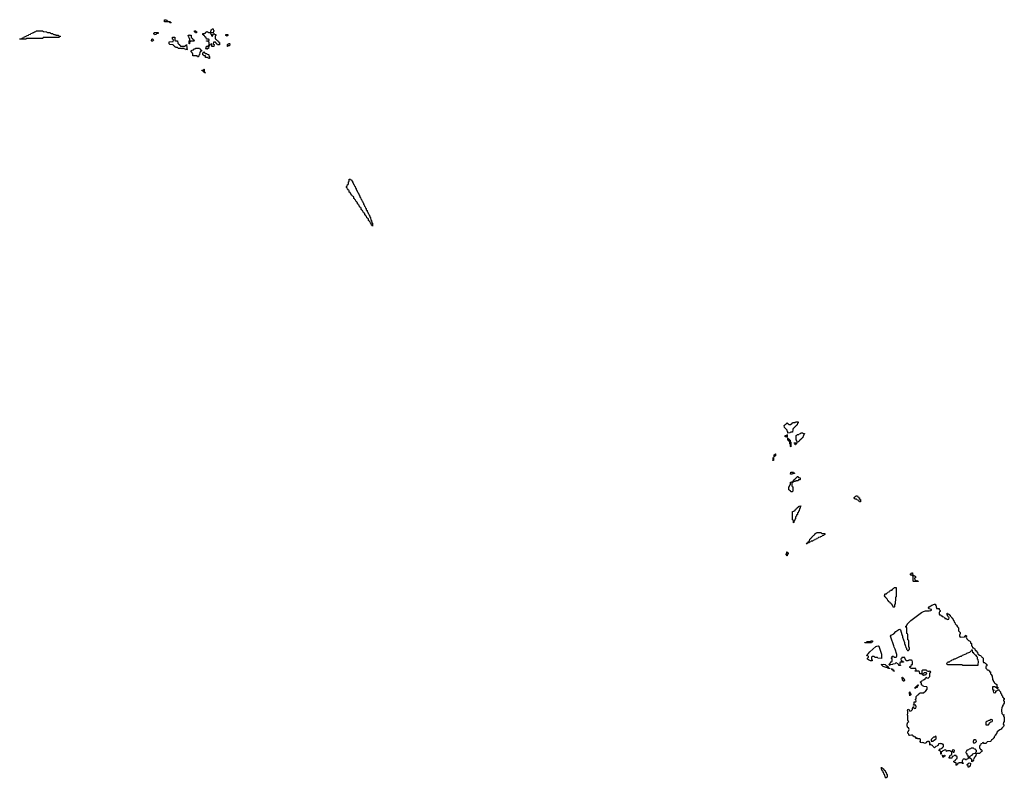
# Model space of a CAD drawing. Header units: inches. Extents: x 2710028 to 2964570, y 496606 to 722708.
# Tile 142 of 228: x 2853366 to 2874874, y 655726 to 672294. Entities that reach past the tile are written whole.
import ezdxf

# ---------------------------------------------------------------- set-up
doc = ezdxf.new("R2010")
doc.units = ezdxf.units.IN
doc.header["$MEASUREMENT"] = 0
for name, color, linetype in [('C8657', 7, 'Continuous'), ('C8666', 7, 'Continuous'), ('C8675', 7, 'Continuous'), ('C8676', 7, 'Continuous')]:
    doc.layers.add(name, color=color, linetype=linetype)

msp = doc.modelspace()

# ---------------------------------------------------------------- linework, layer by layer
at = {"layer": 'C8657', "color": 6}
for points in [[(2856610, 672254), (2856650, 672254), (2856658, 672238), (2856673, 672233), (2856670, 672226), (2856650, 672226), (2856642, 672242), (2856630, 672246), (2856530, 672246), (2856526, 672290), (2856530, 672294), (2856570, 672292), (2856578, 672278), (2856594, 672270), (2856598, 672258)], [(2853970, 672014), (2854030, 672014), (2854038, 671998), (2854050, 671994), (2854090, 671994), (2854098, 671978), (2854110, 671974), (2854150, 671974), (2854158, 671958), (2854170, 671954), (2854210, 671954), (2854218, 671938), (2854250, 671934), (2854254, 671930), (2854238, 671922), (2854230, 671906), (2853890, 671906), (2853878, 671902), (2853870, 671886), (2853530, 671886), (2853518, 671882), (2853510, 671866), (2853370, 671866), (2853366, 671870), (2853370, 671874), (2853402, 671878), (2853410, 671894), (2853442, 671898), (2853446, 671910), (2853482, 671918), (2853486, 671930), (2853522, 671938), (2853526, 671950), (2853562, 671958), (2853566, 671970), (2853602, 671978), (2853606, 671990), (2853642, 671998), (2853646, 672010), (2853670, 672012), (2853690, 672032), (2853722, 672038), (2853726, 672050), (2853733, 672053), (2853868, 672052), (2853874, 672050), (2853878, 672038), (2853890, 672034), (2853952, 672032), (2853958, 672018)], [(2856310, 671966), (2856302, 671982), (2856286, 671990), (2856302, 671998), (2856306, 672010), (2856313, 672013), (2856391, 672011), (2856392, 671990), (2856358, 671982), (2856350, 671968)], [(2856770, 671834), (2856810, 671834), (2856818, 671778), (2856834, 671770), (2856838, 671758), (2856854, 671750), (2856858, 671738), (2856873, 671733), (2856878, 671718), (2856890, 671714), (2856970, 671714), (2856982, 671718), (2856987, 671733), (2857002, 671738), (2857007, 671753), (2857013, 671753), (2857014, 671670), (2857018, 671658), (2857032, 671650), (2857018, 671642), (2857010, 671628), (2857002, 671642), (2856968, 671648), (2856962, 671662), (2856950, 671666), (2856918, 671662), (2856910, 671648), (2856902, 671662), (2856890, 671666), (2856828, 671668), (2856822, 671682), (2856810, 671686), (2856770, 671686), (2856762, 671702), (2856747, 671707), (2856742, 671722), (2856726, 671730), (2856722, 671742), (2856646, 671750), (2856629, 671770), (2856629, 671810), (2856722, 671818), (2856726, 671850), (2856722, 671862), (2856706, 671870), (2856706, 671910), (2856710, 671914), (2856750, 671914), (2856754, 671910), (2856754, 671850), (2856758, 671838)], [(2857070, 671766), (2857066, 671770), (2857066, 671830), (2857082, 671838), (2857086, 671870), (2857082, 671882), (2857068, 671888), (2857062, 671922), (2857050, 671926), (2857048, 671950), (2857062, 671958), (2857070, 671972), (2857078, 671958), (2857110, 671954), (2857114, 671950), (2857114, 671910), (2857118, 671898), (2857133, 671893), (2857138, 671878), (2857150, 671874), (2857158, 671858), (2857170, 671854), (2857174, 671830), (2857170, 671826), (2857110, 671826), (2857098, 671822), (2857093, 671807), (2857078, 671802), (2857074, 671770)], [(2857230, 672008), (2857208, 672008), (2857202, 672022), (2857187, 672027), (2857187, 672053), (2857210, 672052), (2857218, 672038), (2857230, 672034)], [(2857570, 671934), (2857582, 671938), (2857586, 671970), (2857602, 671978), (2857606, 671994), (2857613, 671993), (2857618, 671978), (2857650, 671974), (2857654, 671970), (2857654, 671950), (2857638, 671942), (2857634, 671930), (2857634, 671890), (2857638, 671878), (2857654, 671870), (2857658, 671858), (2857674, 671850), (2857678, 671838), (2857693, 671833), (2857698, 671818), (2857713, 671813), (2857718, 671798), (2857733, 671793), (2857732, 671748), (2857688, 671748), (2857682, 671762), (2857667, 671767), (2857662, 671782), (2857647, 671787), (2857642, 671802), (2857630, 671806), (2857598, 671802), (2857594, 671770), (2857598, 671758), (2857614, 671750), (2857610, 671706), (2857570, 671706), (2857566, 671710), (2857566, 671750), (2857562, 671762), (2857550, 671766), (2857538, 671762), (2857533, 671747), (2857518, 671742), (2857513, 671727), (2857498, 671722), (2857493, 671667), (2857458, 671662), (2857450, 671646), (2857442, 671662), (2857426, 671670), (2857442, 671678), (2857446, 671710), (2857450, 671714), (2857482, 671718), (2857488, 671732), (2857502, 671738), (2857506, 671750), (2857506, 671790), (2857502, 671802), (2857487, 671807), (2857482, 671822), (2857450, 671826), (2857446, 671830), (2857450, 671834), (2857490, 671834), (2857502, 671838), (2857506, 671850), (2857502, 671862), (2857490, 671866), (2857447, 671867), (2857442, 671902), (2857427, 671907), (2857422, 671922), (2857410, 671926), (2857402, 671942), (2857386, 671950), (2857382, 671962), (2857367, 671967), (2857366, 671990), (2857370, 671994), (2857410, 671994), (2857422, 671998), (2857427, 672013), (2857442, 672018), (2857450, 672034), (2857470, 672034), (2857478, 672018), (2857490, 672014), (2857530, 672014), (2857542, 672018), (2857547, 672073), (2857562, 672078), (2857570, 672094), (2857590, 672094), (2857594, 672090), (2857598, 672058), (2857614, 672050), (2857598, 672042), (2857594, 672006), (2857550, 672006), (2857538, 672002), (2857534, 671990), (2857538, 671978), (2857553, 671973), (2857558, 671938)], [(2857890, 671926), (2857882, 671942), (2857867, 671947), (2857866, 671970), (2857870, 671974), (2857910, 671974), (2857914, 671970), (2857914, 671950), (2857898, 671942)], [(2856250, 671826), (2856248, 671830), (2856250, 671872), (2856270, 671874), (2856278, 671858), (2856292, 671850), (2856278, 671842), (2856270, 671826)], [(2857910, 671706), (2857906, 671710), (2857906, 671750), (2857922, 671758), (2857930, 671774), (2857950, 671774), (2857954, 671770), (2857950, 671726), (2857918, 671722)], [(2857250, 671486), (2857242, 671502), (2857230, 671506), (2857150, 671506), (2857146, 671510), (2857146, 671550), (2857142, 671562), (2857130, 671566), (2857126, 671586), (2857109, 671590), (2857110, 671614), (2857122, 671618), (2857130, 671632), (2857162, 671638), (2857170, 671654), (2857202, 671658), (2857210, 671674), (2857294, 671670), (2857298, 671658), (2857310, 671654), (2857318, 671638), (2857334, 671630), (2857334, 671610), (2857318, 671602), (2857310, 671586), (2857298, 671582), (2857292, 671528), (2857278, 671522), (2857274, 671490), (2857270, 671486)], [(2857510, 671446), (2857487, 671447), (2857482, 671462), (2857470, 671466), (2857430, 671466), (2857426, 671470), (2857422, 671502), (2857390, 671506), (2857382, 671522), (2857370, 671526), (2857366, 671570), (2857382, 671578), (2857387, 671593), (2857393, 671593), (2857398, 671578), (2857413, 671573), (2857418, 671558), (2857450, 671554), (2857458, 671538), (2857490, 671534), (2857494, 671530), (2857498, 671498), (2857514, 671490), (2857514, 671446)], [(2857410, 671126), (2857402, 671142), (2857390, 671146), (2857382, 671162), (2857367, 671167), (2857362, 671182), (2857347, 671187), (2857347, 671193), (2857382, 671198), (2857386, 671210), (2857390, 671214), (2857394, 671210), (2857394, 671170), (2857398, 671158), (2857412, 671150), (2857414, 671130)]]:
    msp.add_lwpolyline(points, close=True, dxfattribs=at)
at = {"layer": 'C8666', "color": 6}
for points in [[(2861070, 667786), (2861062, 667802), (2861048, 667808), (2861042, 667842), (2861026, 667850), (2861022, 667882), (2861010, 667886), (2861002, 667902), (2860986, 667910), (2860982, 667942), (2860970, 667946), (2860962, 667962), (2860946, 667970), (2860942, 668002), (2860930, 668006), (2860922, 668022), (2860906, 668030), (2860902, 668062), (2860890, 668066), (2860882, 668082), (2860866, 668090), (2860862, 668122), (2860847, 668127), (2860842, 668142), (2860826, 668150), (2860822, 668182), (2860807, 668187), (2860802, 668202), (2860786, 668210), (2860782, 668242), (2860767, 668247), (2860762, 668262), (2860746, 668270), (2860742, 668302), (2860727, 668307), (2860722, 668322), (2860706, 668330), (2860702, 668362), (2860687, 668367), (2860682, 668382), (2860666, 668390), (2860662, 668422), (2860647, 668427), (2860642, 668442), (2860627, 668447), (2860622, 668462), (2860606, 668470), (2860602, 668502), (2860587, 668507), (2860582, 668522), (2860566, 668530), (2860562, 668562), (2860547, 668567), (2860542, 668582), (2860526, 668590), (2860522, 668622), (2860506, 668630), (2860506, 668650), (2860522, 668658), (2860527, 668693), (2860542, 668698), (2860546, 668710), (2860546, 668750), (2860562, 668758), (2860566, 668770), (2860566, 668810), (2860570, 668814), (2860593, 668813), (2860598, 668798), (2860613, 668793), (2860618, 668778), (2860634, 668770), (2860638, 668738), (2860653, 668733), (2860658, 668698), (2860674, 668690), (2860678, 668658), (2860694, 668650), (2860698, 668618), (2860714, 668610), (2860718, 668578), (2860734, 668570), (2860738, 668538), (2860754, 668530), (2860758, 668498), (2860774, 668490), (2860778, 668458), (2860794, 668450), (2860798, 668418), (2860814, 668410), (2860818, 668378), (2860834, 668370), (2860838, 668338), (2860854, 668330), (2860858, 668298), (2860874, 668290), (2860878, 668258), (2860894, 668250), (2860898, 668218), (2860914, 668210), (2860918, 668178), (2860934, 668170), (2860938, 668138), (2860954, 668130), (2860958, 668098), (2860974, 668090), (2860978, 668058), (2860994, 668050), (2860998, 668018), (2861014, 668010), (2861018, 667978), (2861032, 667972), (2861038, 667918), (2861052, 667912), (2861058, 667858), (2861072, 667850), (2861074, 667790)], [(2869830, 662666), (2869809, 662670), (2869822, 662678), (2869826, 662690), (2869826, 662730), (2869834, 662734), (2869834, 662670)], [(2869846, 662746), (2869848, 662792), (2869862, 662798), (2869870, 662814), (2869874, 662810), (2869874, 662770), (2869858, 662762), (2869850, 662746)]]:
    msp.add_lwpolyline(points, close=True, dxfattribs=at)
at = {"layer": 'C8675', "color": 6}
for points in [[(2872470, 659466), (2872447, 659467), (2872442, 659502), (2872427, 659507), (2872422, 659522), (2872407, 659527), (2872402, 659542), (2872387, 659547), (2872382, 659562), (2872367, 659567), (2872362, 659582), (2872347, 659587), (2872342, 659602), (2872327, 659607), (2872322, 659642), (2872307, 659647), (2872302, 659662), (2872287, 659667), (2872282, 659682), (2872267, 659687), (2872262, 659702), (2872246, 659710), (2872262, 659718), (2872266, 659750), (2872270, 659754), (2872302, 659758), (2872307, 659773), (2872322, 659778), (2872330, 659794), (2872362, 659798), (2872367, 659813), (2872382, 659818), (2872387, 659833), (2872422, 659838), (2872427, 659853), (2872442, 659858), (2872447, 659873), (2872462, 659878), (2872467, 659893), (2872510, 659894), (2872514, 659890), (2872512, 659692), (2872510, 659686), (2872498, 659682), (2872494, 659670), (2872492, 659530), (2872478, 659522), (2872474, 659510), (2872474, 659470)], [(2873630, 659194), (2873662, 659198), (2873666, 659230), (2873662, 659242), (2873646, 659250), (2873642, 659282), (2873626, 659290), (2873626, 659330), (2873634, 659330), (2873638, 659318), (2873652, 659312), (2873670, 659311), (2873673, 659293), (2873690, 659291), (2873692, 659272), (2873714, 659250), (2873718, 659238), (2873734, 659230), (2873738, 659218), (2873750, 659214), (2873758, 659178), (2873770, 659174), (2873778, 659138), (2873792, 659130), (2873798, 659098), (2873810, 659094), (2873830, 659072), (2873852, 659032), (2873872, 659010), (2873872, 658950), (2873911, 658910), (2873911, 658890), (2873894, 658850), (2873894, 658830), (2873912, 658812), (2874006, 658814), (2874009, 658831), (2874026, 658834), (2874026, 658846), (2874030, 658852), (2874034, 658850), (2874038, 658838), (2874054, 658830), (2874038, 658822), (2874034, 658810), (2874050, 658794), (2874052, 658770), (2874090, 658734), (2874114, 658730), (2874118, 658718), (2874132, 658710), (2874138, 658678), (2874154, 658670), (2874154, 658630), (2874158, 658618), (2874174, 658610), (2874178, 658578), (2874210, 658574), (2874218, 658558), (2874232, 658552), (2874238, 658518), (2874250, 658514), (2874290, 658474), (2874298, 658438), (2874314, 658430), (2874318, 658418), (2874354, 658410), (2874358, 658398), (2874370, 658394), (2874378, 658378), (2874390, 658374), (2874410, 658352), (2874413, 658273), (2874418, 658258), (2874450, 658254), (2874458, 658238), (2874470, 658234), (2874478, 658218), (2874491, 658210), (2874490, 658186), (2874474, 658170), (2874474, 658130), (2874493, 658113), (2874498, 658098), (2874530, 658094), (2874538, 658078), (2874550, 658074), (2874553, 658053), (2874570, 658051), (2874572, 658010), (2874590, 657992), (2874610, 657954), (2874613, 657893), (2874618, 657878), (2874630, 657874), (2874632, 657852), (2874638, 657838), (2874650, 657834), (2874654, 657814), (2874670, 657812), (2874674, 657794), (2874690, 657792), (2874710, 657772), (2874712, 657732), (2874718, 657718), (2874730, 657714), (2874732, 657708), (2874734, 657686), (2874710, 657686), (2874702, 657702), (2874690, 657706), (2874667, 657727), (2874633, 657727), (2874618, 657722), (2874613, 657707), (2874614, 657670), (2874630, 657654), (2874654, 657650), (2874638, 657642), (2874634, 657630), (2874638, 657598), (2874670, 657594), (2874686, 657610), (2874687, 657633), (2874710, 657634), (2874727, 657653), (2874742, 657658), (2874746, 657674), (2874750, 657674), (2874752, 657652), (2874790, 657612), (2874792, 657592), (2874798, 657578), (2874810, 657574), (2874812, 657552), (2874818, 657538), (2874832, 657530), (2874838, 657498), (2874850, 657494), (2874858, 657478), (2874870, 657474), (2874872, 657468), (2874872, 657448), (2874858, 657442), (2874854, 657430), (2874858, 657418), (2874872, 657412), (2874872, 657370), (2874853, 657347), (2874852, 657328), (2874834, 657310), (2874834, 657290), (2874818, 657282), (2874812, 657210), (2874818, 657138), (2874834, 657130), (2874838, 657118), (2874870, 657114), (2874874, 657110), (2874858, 657102), (2874854, 657090), (2874858, 657078), (2874872, 657072), (2874874, 657050), (2874871, 656969), (2874853, 656947), (2874852, 656910), (2874864, 656884), (2874865, 656870), (2874860, 656860), (2874820, 656820), (2874804, 656796), (2874777, 656783), (2874718, 656742), (2874702, 656698), (2874692, 656688), (2874691, 656670), (2874673, 656667), (2874670, 656646), (2874651, 656629), (2874650, 656609), (2874638, 656602), (2874631, 656590), (2874617, 656583), (2874610, 656569), (2874597, 656563), (2874590, 656548), (2874572, 656530), (2874498, 656522), (2874494, 656510), (2874472, 656488), (2874429, 656489), (2874410, 656506), (2874398, 656502), (2874390, 656486), (2874358, 656482), (2874354, 656450), (2874338, 656442), (2874334, 656430), (2874334, 656390), (2874338, 656378), (2874350, 656374), (2874354, 656354), (2874370, 656352), (2874391, 656330), (2874378, 656310), (2874330, 656269), (2874273, 656267), (2874258, 656262), (2874250, 656226), (2874238, 656202), (2874230, 656186), (2874218, 656182), (2874210, 656146), (2874198, 656142), (2874194, 656130), (2874198, 656110), (2874190, 656098), (2874182, 656098), (2874168, 656088), (2874166, 656146), (2874146, 656150), (2874142, 656162), (2874130, 656166), (2874090, 656166), (2874078, 656162), (2874074, 656150), (2874058, 656142), (2874050, 656126), (2874030, 656128), (2874022, 656142), (2874007, 656147), (2873974, 656146), (2873970, 656126), (2873958, 656122), (2873954, 656110), (2873954, 656090), (2873958, 656078), (2873970, 656074), (2873974, 656050), (2873950, 656046), (2873946, 656066), (2873893, 656067), (2873878, 656062), (2873874, 656050), (2873854, 656046), (2873852, 656030), (2873834, 656026), (2873830, 656009), (2873826, 656010), (2873826, 656050), (2873822, 656062), (2873788, 656068), (2873782, 656082), (2873766, 656090), (2873782, 656098), (2873788, 656112), (2873806, 656114), (2873809, 656131), (2873830, 656154), (2873842, 656158), (2873846, 656190), (2873842, 656202), (2873826, 656210), (2873822, 656222), (2873790, 656226), (2873778, 656222), (2873774, 656210), (2873738, 656202), (2873730, 656168), (2873666, 656166), (2873668, 656190), (2873686, 656194), (2873690, 656234), (2873722, 656238), (2873726, 656250), (2873726, 656290), (2873722, 656302), (2873706, 656310), (2873702, 656322), (2873690, 656326), (2873633, 656327), (2873618, 656322), (2873614, 656310), (2873608, 656308), (2873602, 656342), (2873590, 656346), (2873558, 656342), (2873554, 656330), (2873518, 656322), (2873514, 656310), (2873498, 656302), (2873493, 656287), (2873494, 656250), (2873489, 656250), (2873487, 656307), (2873482, 656322), (2873450, 656326), (2873448, 656350), (2873466, 656354), (2873469, 656371), (2873488, 656372), (2873502, 656378), (2873506, 656390), (2873526, 656394), (2873530, 656412), (2873546, 656414), (2873546, 656466), (2873534, 656466), (2873518, 656478), (2873490, 656478), (2873470, 656488), (2873438, 656482), (2873430, 656446), (2873418, 656442), (2873410, 656428), (2873378, 656422), (2873374, 656410), (2873358, 656402), (2873350, 656388), (2873342, 656402), (2873326, 656410), (2873322, 656422), (2873310, 656426), (2873306, 656446), (2873286, 656450), (2873270, 656466), (2873258, 656462), (2873250, 656448), (2873246, 656450), (2873248, 656508), (2873230, 656528), (2873193, 656527), (2873178, 656522), (2873174, 656510), (2873158, 656502), (2873150, 656488), (2873126, 656490), (2873118, 656498), (2873090, 656508), (2873070, 656504), (2873050, 656509), (2873038, 656530), (2873046, 656550), (2873042, 656582), (2873028, 656588), (2872986, 656590), (2872970, 656606), (2872958, 656602), (2872950, 656588), (2872942, 656622), (2872928, 656628), (2872908, 656630), (2872878, 656650), (2872868, 656668), (2872850, 656669), (2872810, 656658), (2872790, 656669), (2872789, 656689), (2872769, 656710), (2872767, 656730), (2872770, 656742), (2872783, 656757), (2872798, 656790), (2872786, 656814), (2872786, 656826), (2872770, 656828), (2872753, 656870), (2872754, 656910), (2872770, 656954), (2872786, 656970), (2872769, 656989), (2872769, 657089), (2872762, 657110), (2872769, 657151), (2872769, 657189), (2872759, 657210), (2872770, 657231), (2872790, 657234), (2872810, 657194), (2872842, 657198), (2872846, 657210), (2872866, 657230), (2872868, 657250), (2872886, 657270), (2872890, 657294), (2872894, 657270), (2872910, 657254), (2872942, 657258), (2872948, 657290), (2872942, 657322), (2872930, 657326), (2872890, 657326), (2872888, 657330), (2872902, 657338), (2872906, 657350), (2872907, 657393), (2872942, 657398), (2872946, 657410), (2872942, 657442), (2872928, 657450), (2872942, 657458), (2872946, 657470), (2872948, 657512), (2872986, 657550), (2873006, 657554), (2873010, 657574), (2873022, 657578), (2873028, 657592), (2873107, 657593), (2873162, 657638), (2873188, 657670), (2873188, 657708), (2873182, 657722), (2873106, 657730), (2873102, 657742), (2873090, 657746), (2873082, 657762), (2873066, 657770), (2873066, 657790), (2873062, 657802), (2873048, 657808), (2873046, 657830), (2873062, 657838), (2873066, 657850), (2873082, 657858), (2873088, 657872), (2873122, 657878), (2873126, 657890), (2873146, 657894), (2873150, 657914), (2873162, 657918), (2873168, 657932), (2873174, 657930), (2873178, 657918), (2873210, 657914), (2873240, 657940), (2873248, 657952), (2873248, 658032), (2873262, 658038), (2873266, 658050), (2873262, 658062), (2873250, 658066), (2873230, 658058), (2873210, 658058), (2873187, 658067), (2873182, 658082), (2873170, 658086), (2873090, 658086), (2873078, 658082), (2873074, 658070), (2873074, 658006), (2873027, 658007), (2873022, 658062), (2873010, 658066), (2872926, 658066), (2872927, 658073), (2872942, 658078), (2872946, 658090), (2872942, 658122), (2872930, 658126), (2872830, 658126), (2872822, 658142), (2872808, 658148), (2872809, 658170), (2872842, 658178), (2872850, 658212), (2872866, 658214), (2872868, 658268), (2872862, 658302), (2872850, 658306), (2872790, 658306), (2872778, 658302), (2872770, 658288), (2872728, 658288), (2872722, 658322), (2872707, 658327), (2872702, 658362), (2872690, 658366), (2872650, 658366), (2872638, 658362), (2872633, 658347), (2872618, 658342), (2872614, 658330), (2872618, 658298), (2872650, 658294), (2872658, 658278), (2872674, 658270), (2872670, 658266), (2872610, 658266), (2872598, 658262), (2872594, 658250), (2872594, 658210), (2872598, 658198), (2872610, 658194), (2872610, 658188), (2872570, 658188), (2872562, 658222), (2872510, 658246), (2872498, 658242), (2872490, 658228), (2872438, 658222), (2872432, 658208), (2872378, 658202), (2872370, 658188), (2872362, 658202), (2872348, 658208), (2872350, 658214), (2872362, 658218), (2872370, 658234), (2872382, 658238), (2872386, 658250), (2872410, 658274), (2872422, 658278), (2872426, 658290), (2872426, 658330), (2872422, 658342), (2872406, 658350), (2872422, 658358), (2872427, 658393), (2872450, 658394), (2872458, 658378), (2872470, 658374), (2872510, 658374), (2872522, 658378), (2872527, 658393), (2872529, 658430), (2872489, 658550), (2872469, 658590), (2872462, 658622), (2872393, 658810), (2872390, 658830), (2872402, 658850), (2872430, 658870), (2872460, 658880), (2872507, 658933), (2872570, 658979), (2872590, 658984), (2872610, 658971), (2872636, 658870), (2872651, 658831), (2872651, 658810), (2872691, 658691), (2872692, 658670), (2872712, 658632), (2872713, 658613), (2872724, 658584), (2872734, 658570), (2872734, 658550), (2872753, 658533), (2872758, 658518), (2872770, 658514), (2872782, 658518), (2872787, 658533), (2872802, 658538), (2872806, 658570), (2872802, 658582), (2872786, 658590), (2872786, 658730), (2872782, 658742), (2872766, 658750), (2872766, 658870), (2872762, 658882), (2872746, 658890), (2872746, 659010), (2872742, 659022), (2872726, 659030), (2872726, 659050), (2872746, 659054), (2872750, 659091), (2872763, 659097), (2872769, 659110), (2872830, 659170), (2873064, 659350), (2873110, 659372), (2873150, 659383), (2873236, 659384), (2873266, 659390), (2873282, 659398), (2873286, 659410), (2873228, 659430), (2873217, 659450), (2873233, 659470), (2873270, 659496), (2873290, 659508), (2873351, 659531), (2873372, 659530), (2873372, 659510), (2873382, 659490), (2873382, 659470), (2873394, 659446), (2873394, 659434), (2873450, 659432), (2873454, 659410), (2873470, 659394), (2873471, 659369), (2873458, 659362), (2873454, 659350), (2873454, 659310), (2873458, 659298), (2873490, 659294), (2873498, 659278), (2873513, 659273), (2873518, 659258), (2873553, 659253), (2873558, 659238), (2873573, 659233), (2873578, 659218), (2873610, 659214), (2873618, 659198)], [(2871830, 658686), (2871826, 658690), (2871830, 658694), (2871862, 658698), (2871870, 658714), (2871950, 658714), (2871962, 658718), (2871968, 658732), (2871992, 658732), (2871994, 658710), (2871978, 658702), (2871970, 658686)], [(2872190, 658346), (2872110, 658348), (2872102, 658362), (2872087, 658367), (2872048, 658368), (2872042, 658382), (2872030, 658386), (2871990, 658386), (2871978, 658382), (2871974, 658370), (2871974, 658330), (2871991, 658311), (2871990, 658289), (2871949, 658290), (2871904, 658310), (2871882, 658330), (2871889, 658350), (2871908, 658370), (2871907, 658387), (2871888, 658408), (2871866, 658410), (2871882, 658418), (2871886, 658430), (2871899, 658441), (2871933, 658490), (2872002, 658550), (2872070, 658601), (2872090, 658612), (2872117, 658617), (2872131, 658610), (2872147, 658570), (2872190, 658434), (2872194, 658350)], [(2874170, 658526), (2874158, 658522), (2874153, 658507), (2874111, 658470), (2874050, 658449), (2874030, 658435), (2873955, 658405), (2873930, 658389), (2873910, 658389), (2873790, 658328), (2873773, 658327), (2873754, 658310), (2873730, 658306), (2873710, 658288), (2873690, 658286), (2873670, 658266), (2873638, 658262), (2873633, 658247), (2873618, 658242), (2873614, 658230), (2873618, 658218), (2873630, 658214), (2873950, 658214), (2873958, 658198), (2873970, 658194), (2874290, 658194), (2874302, 658198), (2874306, 658210), (2874308, 658270), (2874306, 658310), (2874288, 658330), (2874287, 658367), (2874282, 658382), (2874270, 658386), (2874266, 658406), (2874250, 658408), (2874208, 658450), (2874206, 658466), (2874190, 658468), (2874182, 658522)], [(2872350, 658122), (2872329, 658130), (2872328, 658148), (2872291, 658149), (2872230, 658170), (2872204, 658190), (2872206, 658206), (2872186, 658210), (2872230, 658218), (2872270, 658212), (2872290, 658192), (2872305, 658185), (2872310, 658174), (2872333, 658173), (2872334, 658150), (2872342, 658142), (2872371, 658131), (2872370, 658126)], [(2872470, 658069), (2872449, 658070), (2872447, 658087), (2872430, 658089), (2872426, 658106), (2872406, 658110), (2872430, 658114), (2872438, 658098), (2872450, 658094), (2872454, 658074), (2872474, 658070)], [(2872690, 657848), (2872670, 657849), (2872650, 657869), (2872646, 657934), (2872653, 657933), (2872658, 657918), (2872670, 657914), (2872678, 657890), (2872691, 657870)], [(2873110, 657969), (2873102, 657982), (2873087, 657987), (2873086, 657994), (2873102, 657998), (2873107, 658013), (2873130, 658034), (2873170, 658034), (2873171, 658011), (2873162, 657990), (2873150, 657978), (2873122, 657978)], [(2872930, 657686), (2872930, 657714), (2872942, 657718), (2872950, 657734), (2872962, 657738), (2872970, 657754), (2872982, 657758), (2872986, 657770), (2872994, 657770), (2872994, 657750), (2872978, 657742), (2872970, 657706), (2872938, 657702)], [(2872810, 657526), (2872806, 657590), (2872806, 657610), (2872810, 657612), (2872818, 657578), (2872832, 657570), (2872830, 657546), (2872818, 657542)], [(2874590, 657008), (2874552, 656988), (2874533, 656987), (2874491, 656969), (2874472, 656950), (2874473, 656893), (2874530, 656894), (2874555, 656945), (2874578, 656962), (2874606, 656970), (2874618, 656982), (2874616, 656996), (2874610, 657006)], [(2873370, 656646), (2873352, 656628), (2873330, 656626), (2873274, 656570), (2873278, 656538), (2873310, 656534), (2873322, 656538), (2873328, 656552), (2873366, 656570), (2873386, 656590), (2873387, 656627), (2873382, 656642)], [(2874247, 656567), (2874210, 656566), (2874192, 656530), (2874193, 656513), (2874204, 656504), (2874230, 656502), (2874246, 656510), (2874266, 656530), (2874262, 656562)], [(2873550, 656189), (2873529, 656190), (2873526, 656230), (2873530, 656232), (2873538, 656218), (2873550, 656214), (2873562, 656218), (2873570, 656234), (2873574, 656230), (2873572, 656210), (2873558, 656202)], [(2873770, 656346), (2873738, 656342), (2873734, 656330), (2873738, 656318), (2873753, 656313), (2873758, 656298), (2873770, 656294), (2873782, 656298), (2873786, 656330)], [(2874190, 656386), (2874150, 656386), (2874132, 656368), (2874110, 656366), (2874090, 656346), (2874058, 656342), (2874053, 656327), (2874038, 656322), (2874034, 656290), (2874038, 656278), (2874054, 656270), (2874058, 656238), (2874074, 656230), (2874078, 656198), (2874110, 656194), (2874122, 656198), (2874128, 656212), (2874146, 656214), (2874150, 656232), (2874170, 656234), (2874190, 656262), (2874210, 656271), (2874246, 656274), (2874250, 656294), (2874266, 656310), (2874266, 656330), (2874262, 656342), (2874246, 656350), (2874242, 656362), (2874210, 656368), (2874202, 656382)], [(2874090, 655966), (2874086, 655970), (2874082, 656002), (2874066, 656010), (2874066, 656030), (2874082, 656038), (2874086, 656050), (2874110, 656062), (2874133, 656053), (2874137, 656037), (2874130, 656006), (2874113, 655987), (2874110, 655966)], [(2872290, 655726), (2872282, 655742), (2872268, 655748), (2872262, 655802), (2872246, 655810), (2872242, 655842), (2872226, 655850), (2872226, 655870), (2872222, 655882), (2872208, 655888), (2872202, 655922), (2872188, 655928), (2872188, 655972), (2872194, 655970), (2872198, 655958), (2872214, 655950), (2872218, 655938), (2872233, 655933), (2872238, 655918), (2872253, 655913), (2872258, 655898), (2872273, 655893), (2872278, 655858), (2872293, 655853), (2872298, 655818), (2872314, 655810), (2872314, 655750), (2872298, 655742)]]:
    msp.add_lwpolyline(points, close=True, dxfattribs=at)
at = {"layer": 'C8676', "color": 6}
for points in [[(2870147, 663267), (2870146, 663290), (2870130, 663306), (2870128, 663328), (2870106, 663350), (2870102, 663362), (2870086, 663370), (2870082, 663382), (2870070, 663386), (2870066, 663430), (2870082, 663438), (2870086, 663450), (2870102, 663458), (2870106, 663470), (2870122, 663478), (2870130, 663494), (2870138, 663478), (2870153, 663473), (2870158, 663458), (2870170, 663454), (2870210, 663454), (2870222, 663458), (2870227, 663473), (2870242, 663478), (2870250, 663494), (2870290, 663494), (2870302, 663498), (2870310, 663514), (2870370, 663512), (2870372, 663490), (2870358, 663482), (2870350, 663446), (2870338, 663442), (2870334, 663430), (2870318, 663422), (2870310, 663406), (2870298, 663402), (2870294, 663390), (2870278, 663382), (2870270, 663366), (2870258, 663362), (2870253, 663347), (2870250, 663286), (2870210, 663286), (2870198, 663282), (2870190, 663268)], [(2870130, 663166), (2870122, 663182), (2870090, 663186), (2870086, 663190), (2870089, 663211), (2870122, 663218), (2870130, 663234), (2870134, 663230), (2870134, 663166)], [(2870210, 662966), (2870206, 662970), (2870206, 663010), (2870202, 663022), (2870186, 663030), (2870186, 663070), (2870182, 663082), (2870170, 663086), (2870162, 663102), (2870148, 663110), (2870146, 663154), (2870153, 663153), (2870158, 663138), (2870174, 663130), (2870178, 663118), (2870194, 663110), (2870198, 663078), (2870214, 663070), (2870214, 662970)], [(2870346, 663066), (2870342, 663102), (2870326, 663110), (2870326, 663210), (2870342, 663218), (2870348, 663232), (2870367, 663233), (2870382, 663238), (2870390, 663252), (2870422, 663258), (2870430, 663274), (2870470, 663272), (2870478, 663258), (2870510, 663254), (2870513, 663247), (2870498, 663242), (2870490, 663206), (2870478, 663202), (2870470, 663166), (2870458, 663162), (2870454, 663150), (2870438, 663142), (2870434, 663130), (2870418, 663122), (2870410, 663106), (2870398, 663102), (2870390, 663086), (2870378, 663082), (2870370, 663066)], [(2870310, 663006), (2870306, 663010), (2870302, 663042), (2870287, 663047), (2870287, 663053), (2870334, 663054), (2870334, 663030), (2870318, 663022)], [(2870210, 661986), (2870202, 662002), (2870186, 662010), (2870182, 662022), (2870170, 662026), (2870168, 662092), (2870182, 662098), (2870187, 662133), (2870202, 662138), (2870207, 662193), (2870242, 662198), (2870247, 662213), (2870262, 662218), (2870267, 662233), (2870282, 662238), (2870287, 662253), (2870302, 662258), (2870306, 662270), (2870322, 662278), (2870326, 662290), (2870342, 662298), (2870350, 662314), (2870370, 662314), (2870378, 662298), (2870412, 662290), (2870414, 662250), (2870410, 662246), (2870378, 662242), (2870370, 662226), (2870330, 662226), (2870318, 662222), (2870310, 662206), (2870270, 662206), (2870258, 662202), (2870253, 662187), (2870238, 662182), (2870234, 662170), (2870234, 662110), (2870238, 662098), (2870254, 662090), (2870254, 662010), (2870250, 661986)], [(2870250, 662366), (2870207, 662367), (2870209, 662411), (2870270, 662414), (2870278, 662398), (2870293, 662393), (2870290, 662386), (2870258, 662382)], [(2871710, 661766), (2871702, 661782), (2871687, 661787), (2871682, 661802), (2871650, 661806), (2871642, 661822), (2871630, 661826), (2871610, 661826), (2871602, 661842), (2871590, 661846), (2871587, 661853), (2871602, 661858), (2871607, 661873), (2871622, 661878), (2871630, 661894), (2871670, 661892), (2871674, 661874), (2871690, 661872), (2871694, 661854), (2871710, 661852), (2871712, 661832), (2871718, 661818), (2871730, 661814), (2871734, 661770), (2871730, 661766)], [(2870270, 661306), (2870266, 661310), (2870266, 661350), (2870262, 661362), (2870249, 661370), (2870248, 661552), (2870282, 661558), (2870286, 661570), (2870302, 661578), (2870306, 661590), (2870322, 661598), (2870330, 661614), (2870342, 661618), (2870346, 661630), (2870362, 661638), (2870366, 661650), (2870382, 661658), (2870386, 661670), (2870430, 661674), (2870430, 661666), (2870418, 661662), (2870412, 661628), (2870398, 661622), (2870392, 661570), (2870378, 661562), (2870370, 661526), (2870358, 661522), (2870354, 661490), (2870338, 661482), (2870334, 661450), (2870318, 661442), (2870314, 661430), (2870314, 661390), (2870298, 661382), (2870294, 661350), (2870278, 661342), (2870274, 661310)], [(2870550, 660846), (2870546, 660850), (2870562, 660858), (2870566, 660870), (2870582, 660878), (2870586, 660890), (2870602, 660898), (2870610, 660914), (2870622, 660918), (2870626, 660950), (2870642, 660958), (2870646, 660970), (2870662, 660978), (2870666, 660990), (2870682, 660998), (2870686, 661010), (2870702, 661018), (2870706, 661030), (2870722, 661038), (2870726, 661050), (2870742, 661058), (2870746, 661070), (2870762, 661078), (2870770, 661094), (2870870, 661094), (2870878, 661078), (2870890, 661074), (2870953, 661073), (2870954, 661050), (2870938, 661042), (2870934, 661030), (2870898, 661022), (2870890, 661008), (2870858, 661002), (2870854, 660990), (2870818, 660982), (2870810, 660968), (2870778, 660962), (2870774, 660950), (2870738, 660942), (2870730, 660928), (2870698, 660922), (2870690, 660908), (2870658, 660902), (2870650, 660888), (2870618, 660882), (2870610, 660868), (2870578, 660862), (2870570, 660848)], [(2870126, 660586), (2870122, 660602), (2870108, 660608), (2870106, 660630), (2870122, 660638), (2870126, 660670), (2870130, 660674), (2870138, 660658), (2870152, 660650), (2870152, 660628), (2870138, 660622), (2870130, 660586)], [(2872950, 660034), (2872962, 660038), (2872970, 660054), (2872978, 660038), (2872994, 660030), (2872990, 660026), (2872890, 660026), (2872886, 660030), (2872886, 660130), (2872882, 660142), (2872867, 660147), (2872862, 660162), (2872830, 660166), (2872826, 660170), (2872827, 660193), (2872842, 660198), (2872847, 660213), (2872870, 660214), (2872878, 660158), (2872910, 660154), (2872918, 660138), (2872934, 660130), (2872933, 660107), (2872918, 660102), (2872914, 660090), (2872918, 660058), (2872933, 660053), (2872938, 660038)]]:
    msp.add_lwpolyline(points, close=True, dxfattribs=at)

doc.saveas('drawing.dxf')
